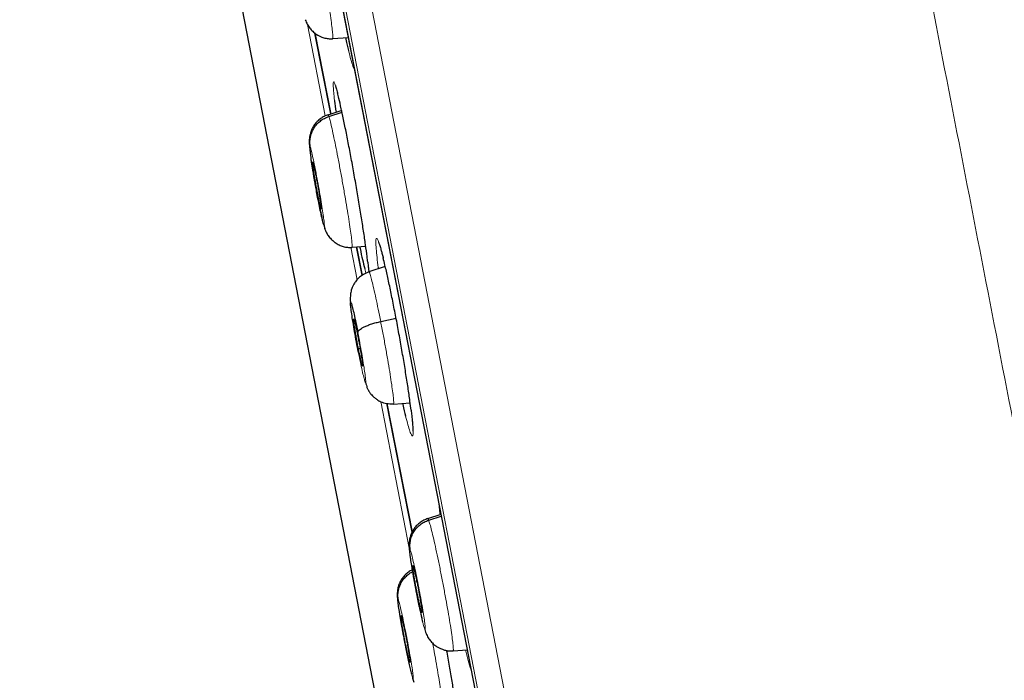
# Model space of a CAD drawing. Header units: millimetres. Extents: x 8 to 2230, y 12 to 2204.
# Tile 31 of 162: x 468 to 486, y 1874 to 1886. Entities that reach past the tile are written whole.
import ezdxf

# ---------------------------------------------------------------- set-up
doc = ezdxf.new("R2010")
doc.units = ezdxf.units.MM

msp = doc.modelspace()

# ---------------------------------------------------------------- linework, layer by layer
at = {"color": 252, "linetype": 'Continuous', "lineweight": 0}
for p, q in [((467.986, 1918.778), (485.918, 1826.523)), ((485.349, 1826.885), (467.593, 1918.228)), ((467.683, 1917.491), (485.156, 1827.603)), ((473.037, 1886.227), (473.373, 1884.497)), ((473.856, 1882.012), (473.975, 1881.399)), ((474.183, 1881.688), (474.179, 1881.728)), ((474.119, 1881.61), (474.143, 1881.521)), ((474.423, 1879.093), (474.962, 1876.322)), ((475.521, 1877.163), (475.542, 1876.98))]:
    msp.add_line(p, q, dxfattribs=at)
at = {"color": 7, "linetype": 'Continuous', "lineweight": 30}
for p, q in [((467.689, 1917.456), (485.148, 1827.637)), ((469.989, 1895.829), (479.255, 1848.161)), ((473.179, 1886.067), (473.477, 1884.531)), ((473.477, 1884.534), (473.179, 1886.064)), ((473.514, 1885.969), (473.511, 1885.961)), ((473.515, 1885.963), (473.806, 1885.983)), ((473.684, 1884.597), (473.424, 1884.513)), ((473.425, 1884.507), (473.427, 1884.514)), ((473.442, 1884.486), (473.691, 1884.566)), ((473.296, 1882.732), (473.291, 1882.742)), ((473.344, 1882.437), (473.364, 1882.365)), ((473.88, 1882.02), (473.878, 1882.012)), ((473.881, 1882.014), (474.139, 1882.032)), ((474.07, 1881.483), (473.965, 1882.021)), ((473.965, 1882.02), (474.07, 1881.481)), ((474.509, 1881.646), (474.2, 1881.546)), ((474.422, 1880.608), (474.712, 1880.673)), ((473.999, 1880.1), (474.032, 1880.105)), ((475.015, 1876.622), (474.541, 1879.06)), ((474.541, 1879.059), (475.015, 1876.621)), ((474.663, 1879.046), (474.98, 1879.068)), ((475.561, 1876.956), (475.309, 1876.874)), ((475.31, 1876.868), (475.313, 1876.875)), ((475.33, 1876.848), (475.567, 1876.924)), ((475.195, 1875.107), (475.202, 1875.108)), ((475.2, 1875.097), (475.195, 1875.107)), ((475.25, 1874.803), (475.271, 1874.729)), ((475.793, 1874.386), (475.79, 1874.379)), ((475.794, 1874.38), (476.058, 1874.399)), ((474.975, 1874.156), (474.97, 1874.167)), ((474.97, 1874.167), (474.977, 1874.167)), ((475.026, 1873.862), (475.048, 1873.785))]:
    msp.add_line(p, q, dxfattribs=at)
at = {"color": 252, "linetype": 'Continuous', "lineweight": 0}
for points, knots in [([(478.177, 1920.944), (478.181, 1920.921), (478.19, 1920.877), (478.26, 1920.516), (478.372, 1919.941), (478.528, 1919.136), (478.728, 1918.108), (478.97, 1916.862), (479.254, 1915.405), (479.577, 1913.743), (479.938, 1911.885), (480.335, 1909.841), (480.767, 1907.62), (481.231, 1905.234), (481.724, 1902.694), (482.245, 1900.014), (482.791, 1897.207), (483.359, 1894.286), (483.946, 1891.267), (484.549, 1888.165), (485.165, 1884.995), (485.791, 1881.773), (486.424, 1878.515), (487.061, 1875.238), (487.699, 1871.957), (488.334, 1868.691), (488.963, 1865.454), (489.583, 1862.263), (490.192, 1859.134), (490.785, 1856.083), (491.36, 1853.124), (491.914, 1850.274), (492.444, 1847.546), (492.948, 1844.953), (493.423, 1842.51), (493.867, 1840.227), (494.277, 1838.117), (494.651, 1836.19), (494.989, 1834.455), (495.286, 1832.925), (495.546, 1831.589), (495.683, 1830.881), (495.752, 1830.527)], [0, 0, 0, 0, 0.025, 0.05, 0.075, 0.1, 0.125, 0.15, 0.175, 0.2, 0.225, 0.25, 0.275, 0.3, 0.325, 0.35, 0.375, 0.4, 0.425, 0.45, 0.475, 0.5, 0.525, 0.55, 0.575, 0.6, 0.625, 0.65, 0.675, 0.7, 0.725, 0.75, 0.775, 0.8, 0.825, 0.85, 0.875, 0.9, 0.925, 0.95, 0.975, 1, 1, 1, 1]), ([(497.209, 1831.417), (497.171, 1831.613), (497.094, 1832.007), (496.963, 1832.68), (496.821, 1833.411), (496.666, 1834.207), (496.501, 1835.059), (496.325, 1835.965), (496.139, 1836.922), (495.942, 1837.935), (495.733, 1839.009), (495.513, 1840.144), (495.281, 1841.339), (495.039, 1842.585), (494.787, 1843.88), (494.527, 1845.215), (494.261, 1846.586), (493.988, 1847.991), (493.707, 1849.435), (493.417, 1850.925), (493.119, 1852.461), (492.812, 1854.039), (492.499, 1855.65), (492.18, 1857.291), (491.857, 1858.95), (491.532, 1860.623), (491.205, 1862.307), (490.874, 1864.011), (490.537, 1865.742), (490.196, 1867.498), (489.85, 1869.276), (489.503, 1871.062), (489.155, 1872.854), (488.808, 1874.637), (488.464, 1876.409), (488.122, 1878.166), (487.782, 1879.916), (487.442, 1881.667), (487.102, 1883.415), (486.763, 1885.159), (486.427, 1886.884), (486.096, 1888.589), (485.771, 1890.262), (485.452, 1891.9), (485.141, 1893.502), (484.835, 1895.076), (484.533, 1896.629), (484.236, 1898.158), (483.944, 1899.66), (483.66, 1901.122), (483.384, 1902.543), (483.117, 1903.912), (482.862, 1905.227), (482.617, 1906.488), (482.381, 1907.701), (482.154, 1908.871), (481.935, 1909.996), (481.726, 1911.072), (481.528, 1912.092), (481.341, 1913.053), (481.167, 1913.948), (481.006, 1914.776), (480.857, 1915.539), (480.721, 1916.24), (480.597, 1916.881), (480.484, 1917.459), (480.384, 1917.972), (480.298, 1918.419), (480.224, 1918.797), (480.164, 1919.105), (480.118, 1919.343), (480.085, 1919.512), (480.065, 1919.618), (480.062, 1919.632), (480.061, 1919.638)], [0, 0, 0, 0, 0.013945, 0.02789, 0.041835, 0.055781, 0.069728, 0.083426, 0.097126, 0.110826, 0.124528, 0.138481, 0.152437, 0.166395, 0.180356, 0.194319, 0.208035, 0.221754, 0.235476, 0.249202, 0.263181, 0.277165, 0.291153, 0.305146, 0.319147, 0.332905, 0.346672, 0.360448, 0.374234, 0.388281, 0.402337, 0.416398, 0.430461, 0.444524, 0.458331, 0.472132, 0.485923, 0.499702, 0.513718, 0.527724, 0.541722, 0.555714, 0.569704, 0.583443, 0.597184, 0.610928, 0.624677, 0.638684, 0.652696, 0.666713, 0.680732, 0.694752, 0.708523, 0.722296, 0.73607, 0.749845, 0.763872, 0.777899, 0.791927, 0.805955, 0.819984, 0.833763, 0.847543, 0.861323, 0.875104, 0.88909, 0.903078, 0.917066, 0.931055, 0.945045, 0.958784, 0.972523, 0.986262, 1, 1, 1, 1]), ([(473.08, 1888.436), (473.086, 1888.414), (473.1, 1888.37), (473.131, 1888.244), (473.167, 1888.084), (473.208, 1887.889), (473.251, 1887.668), (473.296, 1887.43), (473.341, 1887.183), (473.384, 1886.938), (473.423, 1886.704), (473.457, 1886.487), (473.485, 1886.3), (473.504, 1886.147), (473.515, 1886.039), (473.519, 1885.977), (473.515, 1885.971), (473.514, 1885.969)], [0, 0, 0, 0, 0.0691, 0.13811, 0.207149, 0.276161, 0.345166, 0.41411, 0.483017, 0.552016, 0.621018, 0.68993, 0.758876, 0.827881, 0.896894, 0.965931, 1, 1, 1, 1]), ([(473.814, 1885.735), (473.829, 1885.674), (473.859, 1885.554), (473.896, 1885.437), (473.918, 1885.375), (473.926, 1885.368), (473.926, 1885.367)], [0, 0, 0, 0, 0.326107, 0.652217, 0.978798, 1, 1, 1, 1]), ([(473.605, 1884.934), (473.601, 1884.95), (473.584, 1885.019), (473.561, 1885.091), (473.538, 1885.146), (473.526, 1885.143), (473.522, 1885.096), (473.526, 1885.023), (473.533, 1884.934), (473.543, 1884.845), (473.549, 1884.792)], [0, 0, 0, 0, 0.048459, 0.203161, 0.357862, 0.512711, 0.66756, 0.764406, 0.861253, 1, 1, 1, 1]), ([(473.427, 1884.514), (473.427, 1884.515), (473.429, 1884.524), (473.436, 1884.504), (473.442, 1884.486)], [0, 0, 0, 0, 0.138398, 1, 1, 1, 1]), ([(473.442, 1884.486), (473.449, 1884.464), (473.462, 1884.42), (473.492, 1884.294), (473.528, 1884.134), (473.568, 1883.939), (473.612, 1883.718), (473.657, 1883.48), (473.702, 1883.233), (473.745, 1882.988), (473.785, 1882.754), (473.82, 1882.538), (473.848, 1882.351), (473.868, 1882.198), (473.88, 1882.089), (473.884, 1882.028), (473.881, 1882.022), (473.88, 1882.02)], [0, 0, 0, 0, 0.069104, 0.138118, 0.207161, 0.276178, 0.345186, 0.414135, 0.483046, 0.55205, 0.621056, 0.689972, 0.758922, 0.827931, 0.896948, 0.965989, 1, 1, 1, 1]), ([(473.104, 1883.692), (473.103, 1883.703), (473.099, 1883.726), (473.095, 1883.759), (473.09, 1883.791), (473.084, 1883.839), (473.078, 1883.892), (473.076, 1883.932), (473.079, 1883.946), (473.086, 1883.929), (473.089, 1883.92)], [0, 0, 0, 0, 0.0582, 0.119546, 0.184057, 0.251772, 0.436371, 0.622567, 0.810246, 1, 1, 1, 1]), ([(473.089, 1883.92), (473.095, 1883.901), (473.106, 1883.862), (473.133, 1883.744), (473.165, 1883.59), (473.201, 1883.408), (473.238, 1883.211), (473.273, 1883.011), (473.305, 1882.822), (473.33, 1882.658), (473.348, 1882.53), (473.357, 1882.446), (473.356, 1882.409), (473.348, 1882.428), (473.344, 1882.437)], [0, 0, 0, 0, 0.083337, 0.16667, 0.250005, 0.333339, 0.416673, 0.500005, 0.58334, 0.666674, 0.750004, 0.833336, 0.916667, 1, 1, 1, 1]), ([(474.469, 1881.81), (474.464, 1881.83), (474.443, 1881.916), (474.412, 1882.026), (474.377, 1882.132), (474.352, 1882.184), (474.335, 1882.183), (474.33, 1882.137), (474.331, 1882.065), (474.337, 1881.969), (474.35, 1881.832), (474.367, 1881.695), (474.375, 1881.631)], [0, 0, 0, 0, 0.034939, 0.153157, 0.271514, 0.389871, 0.508381, 0.626891, 0.701099, 0.775308, 0.893831, 1, 1, 1, 1]), ([(474.197, 1881.545), (474.196, 1881.561), (474.193, 1881.601), (474.187, 1881.656), (474.183, 1881.688)], [0, 0, 0, 0, 0.399023, 1, 1, 1, 1]), ([(474.2, 1881.541), (474.203, 1881.541), (474.209, 1881.542), (474.228, 1881.484), (474.256, 1881.381), (474.291, 1881.235), (474.331, 1881.053), (474.375, 1880.843), (474.406, 1880.686), (474.422, 1880.608)], [0, 0, 0, 0, 0.112564, 0.260315, 0.40819, 0.556085, 0.704032, 0.851914, 1, 1, 1, 1]), ([(474.422, 1880.608), (474.437, 1880.527), (474.468, 1880.366), (474.514, 1880.119), (474.556, 1879.879), (474.593, 1879.655), (474.624, 1879.456), (474.648, 1879.289), (474.663, 1879.162), (474.669, 1879.082), (474.668, 1879.044), (474.663, 1879.05), (474.662, 1879.051)], [0, 0, 0, 0, 0.107882, 0.215615, 0.323396, 0.431138, 0.538866, 0.646504, 0.754084, 0.861806, 0.969528, 1, 1, 1, 1]), ([(473.99, 1880.4), (474.002, 1880.335), (474.028, 1880.204), (474.063, 1880.005), (474.094, 1879.821), (474.119, 1879.663), (474.134, 1879.542), (474.141, 1879.468), (474.137, 1879.444), (474.124, 1879.472), (474.102, 1879.55), (474.073, 1879.674), (474.038, 1879.833), (474.013, 1879.959), (474.001, 1880.022)], [0, 0, 0, 0, 0.083335, 0.166671, 0.250005, 0.333339, 0.41667, 0.500002, 0.583331, 0.666664, 0.749998, 0.833331, 0.916665, 1, 1, 1, 1]), ([(475.021, 1878.729), (475.016, 1878.775), (475.01, 1878.834), (475, 1878.912), (474.998, 1878.929)], [0, 0, 0, 0, 0.783479, 1, 1, 1, 1]), ([(474.894, 1878.818), (474.909, 1878.761), (474.939, 1878.644), (474.975, 1878.525), (475.005, 1878.452), (475.025, 1878.433), (475.035, 1878.467), (475.035, 1878.542), (475.029, 1878.633), (475.023, 1878.697), (475.021, 1878.729)], [0, 0, 0, 0, 0.134806, 0.274297, 0.413965, 0.553633, 0.69347, 0.833308, 0.916654, 1, 1, 1, 1]), ([(475.313, 1876.875), (475.313, 1876.877), (475.315, 1876.885), (475.323, 1876.865), (475.33, 1876.848)], [0, 0, 0, 0, 0.1415756, 1, 1, 1, 1]), ([(475.33, 1876.848), (475.337, 1876.826), (475.352, 1876.782), (475.385, 1876.657), (475.424, 1876.497), (475.467, 1876.303), (475.514, 1876.083), (475.562, 1875.845), (475.609, 1875.599), (475.655, 1875.355), (475.697, 1875.12), (475.733, 1874.904), (475.762, 1874.717), (475.783, 1874.565), (475.794, 1874.456), (475.798, 1874.395), (475.794, 1874.388), (475.793, 1874.386)], [0, 0, 0, 0, 0.069096, 0.138103, 0.207138, 0.276148, 0.345149, 0.41409, 0.482994, 0.551991, 0.62099, 0.689897, 0.758839, 0.827841, 0.89685, 0.965885, 1, 1, 1, 1]), ([(475.25, 1874.803), (475.247, 1874.812), (475.24, 1874.831), (475.227, 1874.879), (475.212, 1874.937), (475.192, 1875.021), (475.166, 1875.136), (475.135, 1875.281), (475.108, 1875.416), (475.088, 1875.518), (475.075, 1875.588), (475.066, 1875.633), (475.059, 1875.672), (475.054, 1875.703), (475.047, 1875.738), (475.037, 1875.793), (475.025, 1875.865), (475.011, 1875.946), (475.002, 1876.007), (474.994, 1876.055), (474.989, 1876.088), (474.984, 1876.121), (474.98, 1876.153), (474.974, 1876.201), (474.968, 1876.254), (474.967, 1876.294), (474.97, 1876.308), (474.978, 1876.291), (474.981, 1876.283)], [0, 0, 0, 0, 0.04826, 0.094119, 0.137735, 0.179132, 0.255062, 0.322026, 0.380045, 0.429042, 0.450181, 0.469083, 0.485754, 0.500189, 0.508026, 0.532358, 0.571787, 0.606448, 0.647737, 0.666103, 0.685514, 0.705971, 0.727481, 0.750055, 0.811496, 0.873621, 0.936391, 1, 1, 1, 1]), ([(474.981, 1876.283), (474.988, 1876.264), (475, 1876.225), (475.03, 1876.107), (475.064, 1875.954), (475.103, 1875.773), (475.142, 1875.576), (475.179, 1875.376), (475.212, 1875.188), (475.239, 1875.024), (475.257, 1874.895), (475.265, 1874.812), (475.264, 1874.774), (475.255, 1874.793), (475.25, 1874.803)], [0, 0, 0, 0, 0.083335, 0.166666, 0.249997, 0.333327, 0.416665, 0.499999, 0.583336, 0.666671, 0.750001, 0.833334, 0.916665, 1, 1, 1, 1]), ([(475.026, 1873.862), (475.022, 1873.872), (475.016, 1873.891), (475.003, 1873.939), (474.989, 1873.997), (474.969, 1874.081), (474.943, 1874.196), (474.913, 1874.341), (474.886, 1874.476), (474.866, 1874.578), (474.852, 1874.648), (474.844, 1874.693), (474.837, 1874.732), (474.831, 1874.763), (474.825, 1874.798), (474.815, 1874.853), (474.802, 1874.925), (474.789, 1875.006), (474.779, 1875.067), (474.771, 1875.115), (474.766, 1875.148), (474.761, 1875.181), (474.756, 1875.213), (474.75, 1875.26), (474.744, 1875.313), (474.742, 1875.353), (474.745, 1875.368), (474.752, 1875.351), (474.756, 1875.342)], [0, 0, 0, 0, 0.048255, 0.09411, 0.137722, 0.179116, 0.255041, 0.322004, 0.380024, 0.429026, 0.450167, 0.469074, 0.485749, 0.500189, 0.507993, 0.532294, 0.571713, 0.606378, 0.647682, 0.666055, 0.685476, 0.705944, 0.727466, 0.750055, 0.811552, 0.873695, 0.936446, 1, 1, 1, 1]), ([(474.756, 1875.342), (474.762, 1875.323), (474.774, 1875.284), (474.803, 1875.166), (474.837, 1875.014), (474.875, 1874.832), (474.914, 1874.635), (474.951, 1874.435), (474.985, 1874.247), (475.012, 1874.083), (475.03, 1873.955), (475.039, 1873.871), (475.039, 1873.834), (475.03, 1873.853), (475.026, 1873.862)], [0, 0, 0, 0, 0.083335, 0.166665, 0.249997, 0.333327, 0.416665, 0.499999, 0.583336, 0.666671, 0.750001, 0.833334, 0.916665, 1, 1, 1, 1]), ([(475.405, 1874.523), (475.412, 1874.487), (475.434, 1874.369), (475.468, 1874.179), (475.504, 1873.963), (475.534, 1873.776), (475.556, 1873.624), (475.568, 1873.515), (475.572, 1873.454), (475.569, 1873.448), (475.568, 1873.446)], [0, 0, 0, 0, 0.0637899, 0.2079971, 0.3520136, 0.496104, 0.6403177, 0.7845485, 0.9288316, 1, 1, 1, 1]), ([(476.028, 1874.394), (476.045, 1874.326), (476.081, 1874.186), (476.116, 1874.058), (476.133, 1874.01), (476.135, 1874.002)], [0, 0, 0, 0, 0.43295, 0.9014026, 1, 1, 1, 1])]:
    msp.add_open_spline(points, degree=3, knots=knots, dxfattribs=at)
at = {"color": 7, "linetype": 'Continuous', "lineweight": 30}
for points, knots in [([(472.995, 1886.318), (473.001, 1886.303), (473.012, 1886.274), (473.03, 1886.235), (473.054, 1886.195), (473.087, 1886.148), (473.134, 1886.097), (473.22, 1886.028), (473.321, 1885.98), (473.429, 1885.957), (473.484, 1885.958), (473.512, 1885.958)], [0, 0, 0, 0, 0.0945189, 0.1766913, 0.2436274, 0.3046285, 0.4228855, 0.5390368, 0.768849, 0.883992, 1, 1, 1, 1]), ([(473.758, 1885.98), (473.76, 1885.969), (473.78, 1885.874), (473.798, 1885.8), (473.814, 1885.735)], [0, 0, 0, 0, 0.116935, 1, 1, 1, 1]), ([(473.564, 1885.071), (473.564, 1885.07), (473.564, 1885.07), (473.568, 1885.06), (473.575, 1885.039), (473.585, 1885.004), (473.596, 1884.965), (473.605, 1884.934), (473.607, 1884.922)], [0, 0, 0, 0, 0.089435, 0.242603, 0.426892, 0.637508, 0.86627, 1, 1, 1, 1]), ([(474.179, 1881.728), (474.174, 1881.763), (474.163, 1881.859), (474.137, 1882.057), (474.099, 1882.314), (474.054, 1882.6), (474.004, 1882.905), (473.95, 1883.22), (473.894, 1883.537), (473.836, 1883.845), (473.78, 1884.138), (473.725, 1884.405), (473.675, 1884.64), (473.634, 1884.82), (473.613, 1884.901), (473.605, 1884.934)], [0, 0, 0, 0, 0.048459, 0.130011, 0.211563, 0.293074, 0.374585, 0.456022, 0.537459, 0.618823, 0.700186, 0.781509, 0.862831, 0.944162, 1, 1, 1, 1]), ([(473.549, 1884.792), (473.549, 1884.787), (473.556, 1884.726), (473.566, 1884.647), (473.578, 1884.564), (473.578, 1884.563)], [0, 0, 0, 0, 0.093461, 0.986169, 1, 1, 1, 1]), ([(473.426, 1884.518), (473.401, 1884.509), (473.351, 1884.49), (473.283, 1884.447), (473.222, 1884.395), (473.169, 1884.333), (473.135, 1884.277), (473.111, 1884.227), (473.096, 1884.186), (473.084, 1884.144), (473.076, 1884.1), (473.071, 1884.05), (473.07, 1883.985), (473.076, 1883.901), (473.087, 1883.804), (473.098, 1883.732), (473.103, 1883.7)], [0, 0, 0, 0, 0.065572, 0.131961, 0.199, 0.264883, 0.330713, 0.363878, 0.400316, 0.445753, 0.503939, 0.57383, 0.653441, 0.771385, 0.899679, 1, 1, 1, 1]), ([(473.089, 1883.92), (473.086, 1883.95), (473.079, 1884.009), (473.09, 1884.098), (473.116, 1884.185), (473.157, 1884.267), (473.212, 1884.34), (473.279, 1884.403), (473.356, 1884.454), (473.413, 1884.476), (473.442, 1884.486)], [0, 0, 0, 0, 0.123829, 0.248514, 0.373865, 0.499438, 0.624955, 0.750414, 0.875542, 1, 1, 1, 1]), ([(473.344, 1882.437), (473.341, 1882.447), (473.335, 1882.466), (473.323, 1882.515), (473.309, 1882.573), (473.29, 1882.658), (473.266, 1882.774), (473.237, 1882.92), (473.212, 1883.055), (473.193, 1883.156), (473.181, 1883.227), (473.173, 1883.271), (473.166, 1883.31), (473.161, 1883.34), (473.155, 1883.376), (473.146, 1883.43), (473.134, 1883.503), (473.121, 1883.583), (473.111, 1883.645), (473.106, 1883.681), (473.104, 1883.692)], [0, 0, 0, 0, 0.072795, 0.14194, 0.207672, 0.27003, 0.384305, 0.484946, 0.57198, 0.645295, 0.676842, 0.704989, 0.729739, 0.751089, 0.762702, 0.79909, 0.858247, 0.910316, 0.972383, 1, 1, 1, 1]), ([(473.135, 1883.622), (473.136, 1883.624), (473.136, 1883.629), (473.139, 1883.621), (473.141, 1883.615)], [0, 0, 0, 0, 0.333826, 1, 1, 1, 1]), ([(473.291, 1882.742), (473.289, 1882.75), (473.284, 1882.766), (473.273, 1882.812), (473.26, 1882.87), (473.246, 1882.94), (473.23, 1883.018), (473.214, 1883.102), (473.198, 1883.19), (473.183, 1883.277), (473.169, 1883.36), (473.157, 1883.437), (473.147, 1883.503), (473.14, 1883.556), (473.135, 1883.597), (473.135, 1883.611), (473.135, 1883.618)], [0, 0, 0, 0, 0.071569, 0.142987, 0.21461, 0.286316, 0.357825, 0.429014, 0.500168, 0.571481, 0.642798, 0.713962, 0.785161, 0.856673, 0.928378, 1, 1, 1, 1]), ([(473.141, 1883.615), (473.144, 1883.607), (473.148, 1883.591), (473.159, 1883.546), (473.172, 1883.487), (473.187, 1883.418), (473.202, 1883.34), (473.218, 1883.255), (473.234, 1883.168), (473.249, 1883.081), (473.264, 1882.997), (473.276, 1882.921), (473.286, 1882.855), (473.293, 1882.801), (473.297, 1882.762), (473.299, 1882.739), (473.298, 1882.736), (473.297, 1882.736)], [0, 0, 0, 0, 0.06903, 0.137914, 0.206996, 0.276158, 0.34513, 0.413794, 0.482424, 0.551207, 0.619994, 0.688633, 0.757306, 0.82628, 0.895442, 0.964523, 1, 1, 1, 1]), ([(473.188, 1883.183), (473.189, 1883.179), (473.198, 1883.13), (473.215, 1883.035), (473.24, 1882.904), (473.265, 1882.779), (473.289, 1882.665), (473.308, 1882.576), (473.319, 1882.532), (473.323, 1882.516)], [0, 0, 0, 0, 0.017215, 0.193987, 0.370098, 0.545728, 0.721338, 0.897385, 1, 1, 1, 1]), ([(473.36, 1882.375), (473.365, 1882.36), (473.376, 1882.33), (473.394, 1882.291), (473.417, 1882.251), (473.45, 1882.203), (473.497, 1882.151), (473.562, 1882.098), (473.635, 1882.055), (473.713, 1882.025), (473.795, 1882.008), (473.85, 1882.009), (473.878, 1882.009)], [0, 0, 0, 0, 0.094879, 0.178275, 0.245489, 0.306091, 0.423698, 0.539518, 0.65467, 0.769501, 0.884339, 1, 1, 1, 1]), ([(474.024, 1882.024), (474.026, 1882.012), (474.046, 1881.918), (474.079, 1881.771), (474.105, 1881.664), (474.119, 1881.61)], [0, 0, 0, 0, 0.063799, 0.531828, 1, 1, 1, 1]), ([(474.383, 1882.101), (474.383, 1882.101), (474.383, 1882.1), (474.388, 1882.088), (474.397, 1882.065), (474.409, 1882.029), (474.423, 1881.981), (474.441, 1881.919), (474.457, 1881.858), (474.468, 1881.815), (474.471, 1881.799)], [0, 0, 0, 0, 0.073113, 0.178207, 0.302566, 0.443115, 0.594938, 0.752757, 0.913715, 1, 1, 1, 1]), ([(474.177, 1881.739), (474.179, 1881.718), (474.185, 1881.67), (474.191, 1881.61), (474.194, 1881.567), (474.196, 1881.547), (474.196, 1881.542)], [0, 0, 0, 0, 0.2546949, 0.5919219, 0.8907981, 1, 1, 1, 1]), ([(474.998, 1878.929), (474.991, 1878.985), (474.975, 1879.113), (474.94, 1879.355), (474.895, 1879.64), (474.845, 1879.944), (474.79, 1880.259), (474.732, 1880.575), (474.672, 1880.883), (474.613, 1881.176), (474.556, 1881.442), (474.507, 1881.659), (474.48, 1881.766), (474.469, 1881.81)], [0, 0, 0, 0, 0.074214, 0.169839, 0.265368, 0.360897, 0.4563, 0.551703, 0.647005, 0.742307, 0.837578, 0.93285, 1, 1, 1, 1]), ([(474.2, 1881.547), (474.164, 1881.532), (474.099, 1881.507), (474.025, 1881.451), (473.977, 1881.402), (473.938, 1881.354), (473.909, 1881.307), (473.889, 1881.264), (473.878, 1881.236), (473.869, 1881.21), (473.86, 1881.178), (473.852, 1881.136), (473.847, 1881.087), (473.846, 1881.026), (473.848, 1880.981), (473.852, 1880.95), (473.852, 1880.946)], [0, 0, 0, 0, 0.124508, 0.223604, 0.297102, 0.346537, 0.42254, 0.478577, 0.499248, 0.521865, 0.578168, 0.659322, 0.739862, 0.829588, 0.978434, 1, 1, 1, 1]), ([(474.375, 1881.631), (474.376, 1881.624), (474.377, 1881.616), (474.378, 1881.606), (474.378, 1881.604)], [0, 0, 0, 0, 0.828338, 1, 1, 1, 1]), ([(474.001, 1880.022), (473.988, 1880.087), (473.963, 1880.218), (473.928, 1880.418), (473.897, 1880.602), (473.873, 1880.76), (473.857, 1880.88), (473.85, 1880.955), (473.854, 1880.979), (473.867, 1880.951), (473.889, 1880.872), (473.918, 1880.749), (473.952, 1880.589), (473.977, 1880.463), (473.99, 1880.4)], [0, 0, 0, 0, 0.083336, 0.16667, 0.250005, 0.333339, 0.416673, 0.500003, 0.583336, 0.666668, 0.750003, 0.833337, 0.916667, 1, 1, 1, 1]), ([(473.999, 1880.1), (473.993, 1880.129), (473.982, 1880.186), (473.966, 1880.274), (473.951, 1880.359), (473.938, 1880.439), (473.927, 1880.51), (473.918, 1880.57), (473.913, 1880.616), (473.911, 1880.645), (473.911, 1880.659), (473.916, 1880.655), (473.923, 1880.634), (473.933, 1880.596), (473.946, 1880.544), (473.96, 1880.48), (473.975, 1880.406), (473.987, 1880.35), (473.992, 1880.323)], [0, 0, 0, 0, 0.062616, 0.12509, 0.187744, 0.250477, 0.313046, 0.375341, 0.437603, 0.499999, 0.562394, 0.624657, 0.686952, 0.749521, 0.812255, 0.874909, 0.937384, 1, 1, 1, 1]), ([(473.99, 1880.4), (473.991, 1880.408), (473.994, 1880.424), (474.019, 1880.45), (474.058, 1880.478), (474.11, 1880.507), (474.175, 1880.535), (474.25, 1880.562), (474.333, 1880.587), (474.392, 1880.601), (474.422, 1880.608)], [0, 0, 0, 0, 0.123769, 0.248401, 0.373757, 0.499407, 0.625025, 0.750527, 0.875617, 1, 1, 1, 1]), ([(473.992, 1880.323), (473.998, 1880.294), (474.009, 1880.236), (474.025, 1880.148), (474.04, 1880.063), (474.053, 1879.984), (474.064, 1879.912), (474.073, 1879.852), (474.078, 1879.807), (474.08, 1879.777), (474.079, 1879.763), (474.075, 1879.767), (474.068, 1879.789), (474.057, 1879.826), (474.045, 1879.878), (474.031, 1879.942), (474.015, 1880.016), (474.004, 1880.072), (473.999, 1880.1)], [0, 0, 0, 0, 0.0626158, 0.1250904, 0.1877451, 0.2504786, 0.3130474, 0.3753426, 0.4376044, 0.4999997, 0.5623953, 0.6246579, 0.6869535, 0.7495224, 0.8122555, 0.8749096, 0.937384, 1, 1, 1, 1]), ([(474.136, 1879.455), (474.138, 1879.446), (474.147, 1879.413), (474.156, 1879.38), (474.166, 1879.35), (474.177, 1879.327), (474.186, 1879.309), (474.2, 1879.286), (474.218, 1879.259), (474.24, 1879.231), (474.267, 1879.2), (474.305, 1879.165), (474.358, 1879.125), (474.433, 1879.085), (474.537, 1879.052), (474.618, 1879.051), (474.662, 1879.051)], [0, 0, 0, 0, 0.050168, 0.181128, 0.284981, 0.345349, 0.391829, 0.426663, 0.462098, 0.496726, 0.540733, 0.596138, 0.660342, 0.748875, 0.862056, 1, 1, 1, 1]), ([(474.837, 1879.058), (474.839, 1879.05), (474.859, 1878.96), (474.878, 1878.878), (474.894, 1878.82), (474.894, 1878.818)], [0, 0, 0, 0, 0.083065, 0.970184, 1, 1, 1, 1]), ([(474.996, 1878.939), (474.998, 1878.918), (475.005, 1878.864), (475.014, 1878.788), (475.021, 1878.709), (475.027, 1878.646), (475.029, 1878.609), (475.03, 1878.592), (475.03, 1878.589)], [0, 0, 0, 0, 0.133625, 0.350418, 0.56506, 0.776127, 0.961232, 1, 1, 1, 1]), ([(475.03, 1878.589), (475.03, 1878.582), (475.031, 1878.563), (475.031, 1878.543), (475.03, 1878.531), (475.03, 1878.531), (475.03, 1878.531)], [0, 0, 0, 0, 0.232321, 0.572824, 0.86415, 1, 1, 1, 1]), ([(475.542, 1876.98), (475.542, 1876.98), (475.543, 1876.971), (475.545, 1876.961), (475.546, 1876.951)], [0, 0, 0, 0, 0.052922, 1, 1, 1, 1]), ([(475.312, 1876.879), (475.287, 1876.87), (475.237, 1876.851), (475.169, 1876.808), (475.109, 1876.757), (475.056, 1876.695), (475.022, 1876.639), (474.999, 1876.589), (474.984, 1876.548), (474.973, 1876.506), (474.964, 1876.461), (474.96, 1876.411), (474.959, 1876.345), (474.965, 1876.26), (474.979, 1876.15), (474.997, 1876.032), (475.017, 1875.912), (475.03, 1875.834), (475.037, 1875.796)], [0, 0, 0, 0, 0.052274, 0.105219, 0.158711, 0.211174, 0.26332, 0.289807, 0.319135, 0.355703, 0.402437, 0.458507, 0.522346, 0.616957, 0.719999, 0.830194, 0.916907, 1, 1, 1, 1]), ([(474.981, 1876.283), (474.978, 1876.312), (474.971, 1876.371), (474.981, 1876.461), (475.006, 1876.547), (475.046, 1876.629), (475.1, 1876.702), (475.168, 1876.765), (475.244, 1876.816), (475.301, 1876.837), (475.33, 1876.848)], [0, 0, 0, 0, 0.123942, 0.248674, 0.374001, 0.499495, 0.624916, 0.75032, 0.875461, 1, 1, 1, 1]), ([(475.017, 1875.91), (475.016, 1875.909), (474.99, 1875.899), (474.944, 1875.867), (474.884, 1875.817), (474.831, 1875.755), (474.797, 1875.698), (474.774, 1875.648), (474.759, 1875.607), (474.747, 1875.566), (474.739, 1875.521), (474.735, 1875.471), (474.735, 1875.406), (474.741, 1875.322), (474.755, 1875.213), (474.773, 1875.096), (474.793, 1874.98), (474.806, 1874.905), (474.812, 1874.87)], [0, 0, 0, 0, 0.002813, 0.05901, 0.115743, 0.171419, 0.226907, 0.254973, 0.285933, 0.324562, 0.374005, 0.433376, 0.501002, 0.601222, 0.710316, 0.826898, 0.918659, 1, 1, 1, 1]), ([(474.756, 1875.342), (474.752, 1875.372), (474.745, 1875.431), (474.755, 1875.52), (474.78, 1875.607), (474.82, 1875.688), (474.874, 1875.762), (474.942, 1875.823), (474.993, 1875.861), (475.022, 1875.873), (475.023, 1875.874)], [0, 0, 0, 0, 0.1407912, 0.2823992, 0.424632, 0.5670286, 0.7093364, 0.8516326, 0.9936644, 1, 1, 1, 1]), ([(475.195, 1875.107), (475.192, 1875.115), (475.187, 1875.131), (475.175, 1875.176), (475.161, 1875.234), (475.145, 1875.304), (475.129, 1875.382), (475.111, 1875.466), (475.095, 1875.553), (475.078, 1875.64), (475.064, 1875.723), (475.051, 1875.8), (475.041, 1875.866), (475.034, 1875.919), (475.029, 1875.96), (475.029, 1875.974), (475.029, 1875.981)], [0, 0, 0, 0, 0.07157, 0.142993, 0.214621, 0.286328, 0.357835, 0.429022, 0.500175, 0.571487, 0.642803, 0.713964, 0.785157, 0.856667, 0.928374, 1, 1, 1, 1]), ([(475.03, 1875.985), (475.03, 1875.987), (475.031, 1875.992), (475.034, 1875.984), (475.036, 1875.979)], [0, 0, 0, 0, 0.334617, 1, 1, 1, 1]), ([(475.036, 1875.979), (475.039, 1875.971), (475.045, 1875.955), (475.056, 1875.909), (475.07, 1875.851), (475.086, 1875.782), (475.102, 1875.704), (475.12, 1875.62), (475.136, 1875.532), (475.153, 1875.445), (475.167, 1875.362), (475.18, 1875.286), (475.19, 1875.22), (475.198, 1875.166), (475.202, 1875.127), (475.203, 1875.104), (475.202, 1875.101), (475.201, 1875.1)], [0, 0, 0, 0, 0.069024, 0.137905, 0.206983, 0.276139, 0.345101, 0.413755, 0.482376, 0.551151, 0.619929, 0.688557, 0.757217, 0.826182, 0.895337, 0.964415, 1, 1, 1, 1]), ([(475.037, 1875.796), (475.037, 1875.793), (475.045, 1875.749), (475.062, 1875.657), (475.087, 1875.523), (475.113, 1875.388), (475.14, 1875.257), (475.166, 1875.133), (475.191, 1875.023), (475.206, 1874.961), (475.213, 1874.932)], [0, 0, 0, 0, 0.009783, 0.154775, 0.299778, 0.44382, 0.587243, 0.730271, 0.873363, 1, 1, 1, 1]), ([(474.97, 1874.167), (474.967, 1874.175), (474.962, 1874.19), (474.95, 1874.236), (474.937, 1874.294), (474.921, 1874.364), (474.905, 1874.442), (474.888, 1874.526), (474.871, 1874.613), (474.855, 1874.7), (474.84, 1874.783), (474.827, 1874.859), (474.817, 1874.925), (474.809, 1874.978), (474.804, 1875.019), (474.804, 1875.033), (474.804, 1875.041)], [0, 0, 0, 0, 0.07157, 0.142992, 0.214618, 0.286325, 0.357833, 0.429021, 0.500175, 0.571488, 0.642804, 0.713964, 0.785158, 0.856668, 0.928375, 1, 1, 1, 1]), ([(474.805, 1875.044), (474.805, 1875.046), (474.805, 1875.052), (474.809, 1875.043), (474.811, 1875.038)], [0, 0, 0, 0, 0.334185, 1, 1, 1, 1]), ([(474.811, 1875.038), (474.813, 1875.03), (474.819, 1875.014), (474.83, 1874.968), (474.844, 1874.91), (474.859, 1874.841), (474.876, 1874.763), (474.893, 1874.679), (474.91, 1874.591), (474.926, 1874.505), (474.941, 1874.421), (474.954, 1874.345), (474.964, 1874.279), (474.972, 1874.226), (474.976, 1874.187), (474.978, 1874.164), (474.977, 1874.161), (474.976, 1874.16)], [0, 0, 0, 0, 0.069028, 0.137912, 0.206993, 0.276153, 0.34512, 0.41378, 0.482406, 0.551185, 0.619967, 0.688599, 0.757264, 0.826233, 0.895393, 0.964473, 1, 1, 1, 1]), ([(474.812, 1874.87), (474.813, 1874.864), (474.821, 1874.818), (474.838, 1874.723), (474.863, 1874.589), (474.89, 1874.454), (474.916, 1874.323), (474.943, 1874.199), (474.968, 1874.085), (474.988, 1873.998), (474.999, 1873.956), (475.002, 1873.942)], [0, 0, 0, 0, 0.018004, 0.149524, 0.28123, 0.412155, 0.542561, 0.67261, 0.802676, 0.933119, 1, 1, 1, 1]), ([(475.27, 1874.729), (475.276, 1874.714), (475.287, 1874.686), (475.307, 1874.647), (475.331, 1874.608), (475.365, 1874.562), (475.413, 1874.511), (475.499, 1874.443), (475.6, 1874.396), (475.708, 1874.374), (475.763, 1874.375), (475.791, 1874.376)], [0, 0, 0, 0, 0.093868, 0.174738, 0.241431, 0.302775, 0.421623, 0.538167, 0.768646, 0.883971, 1, 1, 1, 1]), ([(475.862, 1873.203), (475.859, 1873.231), (475.848, 1873.319), (475.82, 1873.507), (475.78, 1873.763), (475.732, 1874.049), (475.695, 1874.261), (475.673, 1874.376), (475.671, 1874.388)], [0, 0, 0, 0, 0.101818, 0.320627, 0.539435, 0.75805, 0.976665, 1, 1, 1, 1])]:
    msp.add_open_spline(points, degree=3, knots=knots, dxfattribs=at)

doc.saveas('drawing.dxf')
